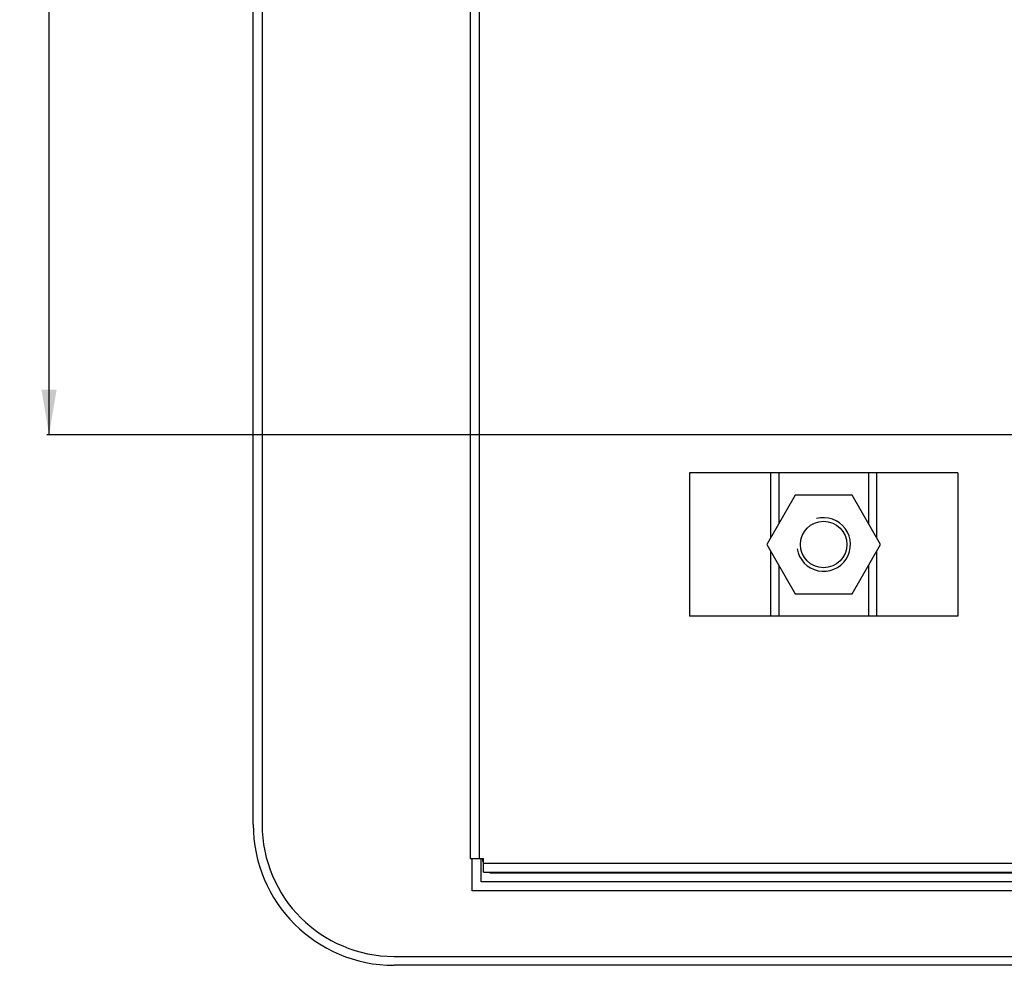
# Model space of a CAD drawing. Header units: millimetres. Extents: x -16 to 538, y -56 to 87.
# Tile 2 of 162: x 319 to 374, y -46 to 7. Entities that reach past the tile are written whole.
import ezdxf

# ---------------------------------------------------------------- set-up
doc = ezdxf.new("R2010")
doc.units = ezdxf.units.MM
doc.header["$LTSCALE"] = 1.21
doc.header["$MEASUREMENT"] = 0
doc.header["$PDMODE"] = 3
doc.header["$PDSIZE"] = 0.3125
doc.layers.get('0').update_dxf_attribs({"linetype": 'CONTINUOUS'})
doc.layers.get('DEFPOINTS').update_dxf_attribs({"linetype": 'CONTINUOUS'})
doc.layers.add('Dim', color=3, linetype='CONTINUOUS', lineweight=25)
doc.styles.get("Standard").update_dxf_attribs({"font": 'txt', "width": 0.8})
doc.dimstyles.get("Standard").update_dxf_attribs({"dimtxt": 0.15625, "dimasz": 0.1875, "dimexe": 0.125, "dimexo": 0.0625, "dimgap": 0.09, "dimtad": 0, "dimtih": 1, "dimtoh": 1, "dimzin": 4, "dimdsep": 46, "dimtxsty": 'STANDARD', "dimblk": '_FILLED', "dimblk1": '_FILLED', "dimblk2": '_FILLED', "dimcen": 0.09, "dimazin": 1, "dimtp": 0.01, "dimtm": 0.01, "dimtfac": 1, "dimtofl": 0, "dimtmove": 0, "dimatfit": 3, "dimldrblk": '_FILLED', "dimfxl": 1, "dimtolj": 1, "dimtzin": 4, "dimarcsym": 0})

# ---------------------------------------------------------------- blocks, each defined once
blk = doc.blocks.new('_FILLED')
at = {"color": 0, "linetype": 'ByBlock'}
blk.add_solid([(0, 0), (-1, 0.167), (-1, -0.167)], dxfattribs=at)
blk = doc.blocks.new('*D30')
at = {"color": 0, "linetype": 'ByBlock', "lineweight": -2}
for p, q in [((378.088, 56.308), (320.056, 56.308)), ((320.181, 56.308), (320.181, 22.727)), ((320.181, -16.701), (320.181, 16.88)), ((378.088, -16.701), (320.056, -16.701))]:
    blk.add_line(p, q, dxfattribs=at)
at = {"layer": 'DEFPOINTS', "color": 0, "linetype": 'ByBlock'}
for p in [(378.151, 56.308), (378.151, -16.701)]:
    blk.add_point(p, dxfattribs=at)
at = {"color": 0, "linetype": 'ByBlock', "lineweight": -2, "xscale": 2.54, "yscale": 2.54, "zscale": 2.54}
for p, rotation in [((320.181, 56.308), 90), ((320.181, -16.701), 270)]:
    blk.add_blockref('_FILLED', p, dxfattribs=dict(at, rotation=rotation))
at = {"color": 0, "linetype": 'ByBlock', "lineweight": -2, "insert": (320.181, 19.803), "char_height": 2.5, "attachment_point": 5, "rotation": 90}
blk.add_mtext('\\A1;73.0', dxfattribs=at)

msp = doc.modelspace()

# ---------------------------------------------------------------- linework, layer by layer
at = {"color": 7, "linetype": 'Continuous'}
for p, q in [((331.591, -38.477), (331.591, 56.523)), ((332.091, 56.523), (332.091, -38.477)), ((343.721, 54.859), (343.721, -40.391)), ((344.221, 54.859), (344.221, -40.391)), ((355.981, -18.827), (355.981, -26.827)), ((370.981, -18.827), (355.981, -18.827)), ((360.515, -18.827), (360.515, -22.464)), ((360.981, -18.827), (360.981, -21.658)), ((365.981, -18.827), (365.981, -21.658)), ((366.446, -18.827), (366.446, -22.464)), ((370.981, -18.827), (370.981, -26.827)), ((361.893, -20.077), (360.305, -22.827)), ((365.068, -20.077), (361.893, -20.077)), ((366.656, -22.827), (365.068, -20.077)), ((360.305, -22.827), (361.893, -25.577)), ((365.068, -25.577), (366.656, -22.827)), ((360.515, -23.191), (360.515, -26.827)), ((366.446, -23.191), (366.446, -26.827)), ((360.981, -23.997), (360.981, -26.827)), ((365.981, -23.997), (365.981, -26.827)), ((361.893, -25.577), (365.068, -25.577)), ((370.981, -26.827), (355.981, -26.827)), ((343.721, -40.391), (344.471, -40.391)), ((343.831, -42.197), (343.831, -40.391)), ((344.331, -41.697), (344.331, -40.391)), ((344.421, -40.391), (344.421, -40.541)), ((344.421, -40.541), (344.471, -40.541)), ((344.471, -41.141), (344.471, -40.391)), ((344.471, -40.641), (401.571, -40.641)), ((344.471, -41.141), (401.571, -41.141)), ((344.831, -41.197), (344.831, -41.141)), ((412.221, -41.197), (344.831, -41.197)), ((412.221, -41.697), (344.331, -41.697)), ((411.732, -42.197), (343.831, -42.197)), ((339.471, -45.857), (516.671, -45.857)), ((516.671, -46.357), (339.471, -46.357))]:
    msp.add_line(p, q, dxfattribs=at)
msp.add_circle((363.481, -22.827), 1.3)
msp.add_arc((363.481, -22.827), 1.5, 189.1996, 105.2988)
for radius in [7.88, 7.38]:
    msp.add_arc((339.471, -38.477), radius, 180, 270, dxfattribs=at)

# ---------------------------------------------------------------- dimensions: what is measured, and where the dimension line sits
at = {"layer": 'Dim'}
dim = msp.add_linear_dim(base=(320.181, -16.701), p1=(378.151, 56.308), p2=(378.151, -16.701), angle=90, dimstyle='STANDARD', override={"dimtxt": 2.5, "dimasz": 2.54, "dimtih": 0, "dimtoh": 0, "dimdec": 1, "dimzin": 0, "dimcen": 0.198, "dimadec": 0, "dimazin": 0, "dimtp": 0, "dimtm": 0, "dimtdec": 4, "dimtzin": 0}, dxfattribs=at)
dim.commit()
dim.dimension.update_dxf_attribs({"geometry": '*D30', "text_midpoint": (320.181, 19.803)})

doc.saveas('drawing.dxf')
